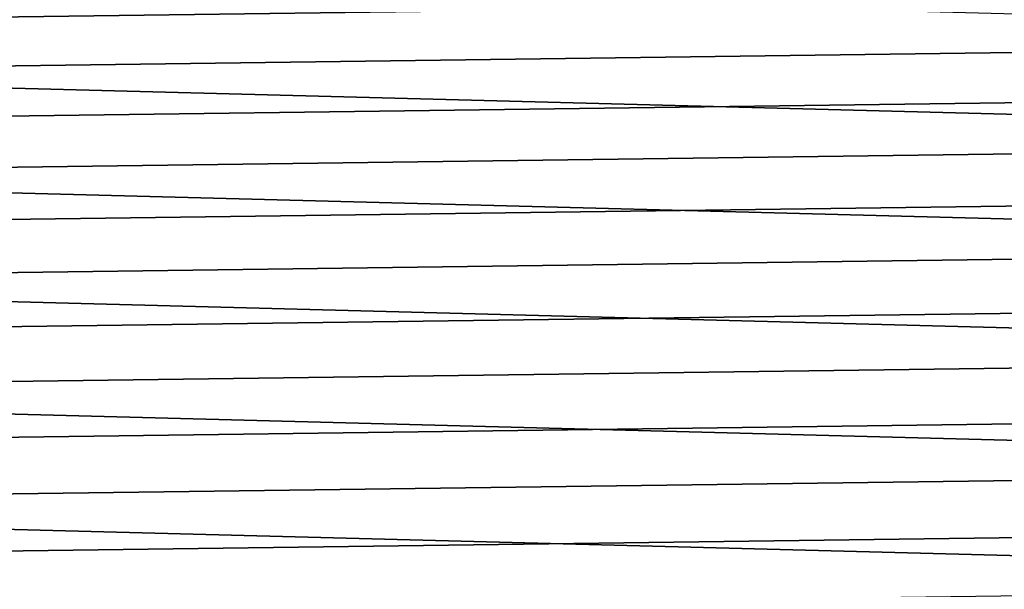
# Model space of a CAD drawing. Header units: metres. Extents: x -22 to 244, y -22 to 22.
# Tile 56 of 146: x 5.91 to 14.27, y 8.38 to 13.21. Entities that reach past the tile are written whole.
import ezdxf

# ---------------------------------------------------------------- set-up
doc = ezdxf.new("R2010")
doc.units = ezdxf.units.M
doc.layers.add('solid_10_151_113_XXX', color=7, linetype='CONTINUOUS')

msp = doc.modelspace()

# ---------------------------------------------------------------- linework, layer by layer
at = {"layer": 'solid_10_151_113_XXX'}
for points in [[(-15.607131, 14.05053, 0.5), (16.321161, 13.214373, 0.5), (16.990454, 12.341979, 0.5), (-16.321173, 13.214358, 0.5)], [(15.280951, 13.363475, 269.950012), (-15.631352, 12.951864, 269.950012), (-15.970715, 12.531013, 269.950012), (15.631357, 12.951859, 269.950012)], [(15.280951, 13.363475, 269.950012), (-15.280947, 13.363481, 269.950012), (-15.631352, 12.951864, 269.950012)], [(-16.321173, 13.214358, 0.5), (16.990454, 12.341979, 0.5), (17.613146, 11.435781, 0.5), (-16.990463, 12.341967, 0.5)], [(15.631357, 12.951859, 269.950012), (-15.970715, 12.531013, 269.950012), (-16.298719, 12.10131, 269.950012), (15.970719, 12.531007, 269.950012)], [(15.970719, 12.531007, 269.950012), (-16.298719, 12.10131, 269.950012), (-16.615166, 11.663028, 269.950012), (16.298723, 12.101304, 269.950012)], [(-16.990463, 12.341967, 0.5), (17.613146, 11.435781, 0.5), (18.187527, 10.498279, 0.5), (-17.613153, 11.43577, 0.5)], [(16.298723, 12.101304, 269.950012), (-16.615166, 11.663028, 269.950012), (-16.919884, 11.216396, 269.950012), (16.615171, 11.663021, 269.950012)], [(16.615171, 11.663021, 269.950012), (-16.919884, 11.216396, 269.950012), (-17.212578, 10.761835, 269.950012), (16.919888, 11.21639, 269.950012)], [(-17.613153, 11.43577, 0.5), (18.187527, 10.498279, 0.5), (18.712053, 9.531998, 0.5), (-18.18754, 10.498255, 0.5)], [(16.919888, 11.21639, 269.950012), (-17.212578, 10.761835, 269.950012), (-17.493082, 10.299614, 269.950012), (17.212582, 10.761828, 269.950012)], [(17.212582, 10.761828, 269.950012), (-17.493082, 10.299614, 269.950012), (-17.761211, 9.830024, 269.950012), (17.493086, 10.299607, 269.950012)], [(-18.18754, 10.498255, 0.5), (18.712053, 9.531998, 0.5), (19.18531, 8.539546, 0.5), (-18.712078, 9.53195, 0.5)], [(17.493086, 10.299607, 269.950012), (-17.761211, 9.830024, 269.950012), (-18.016687, 9.35355, 269.950012), (17.761213, 9.830017, 269.950012)], [(17.761213, 9.830017, 269.950012), (-18.016687, 9.35355, 269.950012), (-18.259382, 8.870456, 269.950012), (18.016691, 9.353543, 269.950012)], [(-18.712078, 9.53195, 0.5), (19.18531, 8.539546, 0.5), (19.606024, 7.523548, 0.5), (-19.185333, 8.539492, 0.5)], [(18.016691, 9.353543, 269.950012), (-18.259382, 8.870456, 269.950012), (-18.4891, 8.381118, 269.950012), (18.259384, 8.870449, 269.950012)], [(18.259384, 8.870449, 269.950012), (-18.4891, 8.381118, 269.950012), (-18.705652, 7.885974, 269.950012), (18.489103, 8.381111, 269.950012)], [(-19.185333, 8.539492, 0.5), (19.606024, 7.523548, 0.5), (19.973011, 6.486816, 0.5), (-19.606033, 7.523523, 0.5)]]:
    msp.add_3dface(points, dxfattribs=at)

doc.saveas('drawing.dxf')
